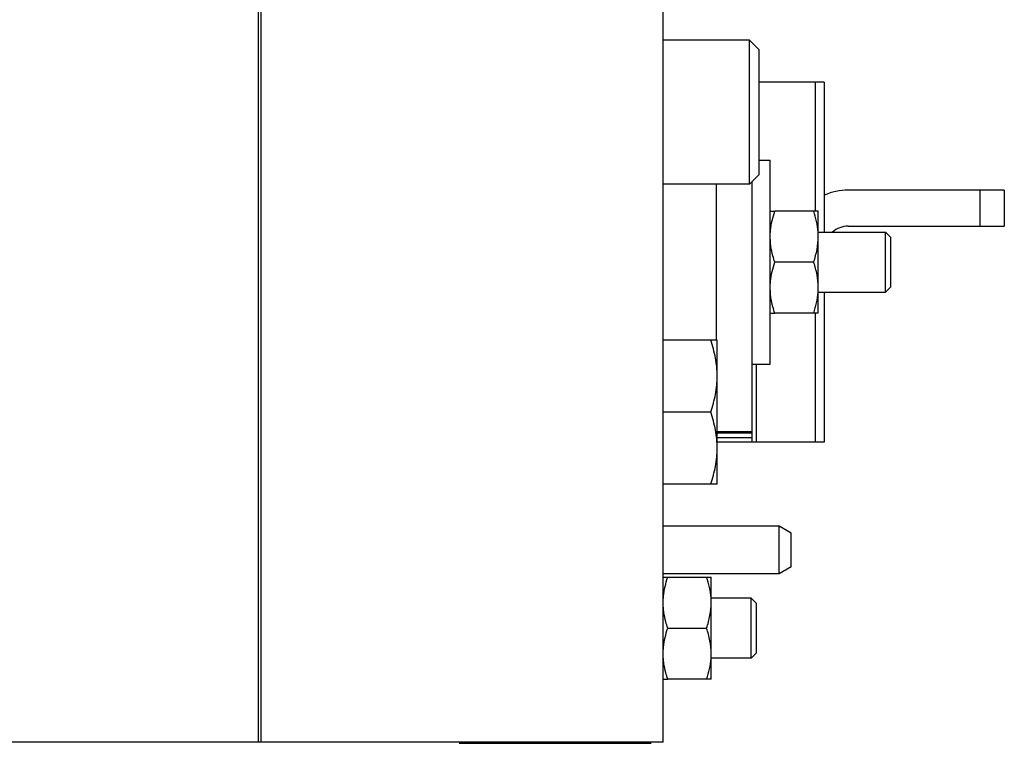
# Model space of a CAD drawing. Extents: x -3157 to 1181, y 8 to 2342.
# Tile 44 of 66: x -1556 to -1392, y 1899 to 2019. Entities that reach past the tile are written whole.
import ezdxf

# ---------------------------------------------------------------- set-up
doc = ezdxf.new("R2010")
doc.units = 0
doc.header["$LTSCALE"] = 65.395
doc.layers.get('0').update_dxf_attribs({"linetype": 'CONTINUOUS'})

msp = doc.modelspace()

# ---------------------------------------------------------------- linework, layer by layer
at = {"color": 6, "linetype": 'CONTINUOUS'}
for p, q in [((-1515.41, 1899), (-1515.41, 2239)), ((-1448.41, 1899), (-1448.41, 2239)), ((-1515.86, 1899), (-1515.86, 2059)), ((-1434.01, 2016), (-1448.41, 2016)), ((-1432.41, 2014.4), (-1434.01, 2016)), ((-1434.01, 1992), (-1434.01, 2016)), ((-1432.41, 1993.6), (-1432.41, 2014.4)), ((-1421.57, 2009), (-1432.41, 2009)), ((-1421.57, 2009), (-1421.57, 1984)), ((-1432.41, 1996), (-1430.57, 1996)), ((-1430.57, 1962), (-1430.57, 1996)), ((-1432.41, 1993.6), (-1434.01, 1992)), ((-1434.01, 1992), (-1448.41, 1992)), ((-1439.57, 1992), (-1439.57, 1966)), ((-1433.57, 1949), (-1433.57, 1992.44)), ((-1391.57, 1991), (-1417.57, 1991)), ((-1391.57, 1991), (-1391.57, 1985)), ((-1422.57, 1987.5), (-1429.81, 1987.5)), ((-1422.57, 1970.5), (-1422.57, 1987.5)), ((-1422.57, 1984), (-1411.36, 1984)), ((-1417.57, 1985), (-1391.57, 1985)), ((-1411.36, 1984), (-1410.46, 1983.1)), ((-1411.36, 1974), (-1411.36, 1984)), ((-1410.46, 1974.9), (-1410.46, 1983.1)), ((-1423.33, 1979), (-1429.81, 1979)), ((-1422.57, 1974), (-1411.36, 1974)), ((-1421.57, 1974), (-1421.57, 1949)), ((-1411.36, 1974), (-1410.46, 1974.9)), ((-1422.57, 1970.5), (-1429.81, 1970.5)), ((-1439.41, 1966), (-1448.41, 1966)), ((-1439.41, 1942), (-1439.41, 1966)), ((-1433.57, 1962), (-1430.57, 1962)), ((-1440.48, 1954), (-1448.41, 1954)), ((-1433.57, 1950.5), (-1439.41, 1950.5)), ((-1421.57, 1949), (-1439.41, 1949)), ((-1439.41, 1942), (-1448.41, 1942)), ((-1429.11, 1935), (-1448.41, 1935)), ((-1427.11, 1933.85), (-1429.11, 1935)), ((-1429.11, 1927.06), (-1429.11, 1935)), ((-1427.11, 1928.2), (-1427.11, 1933.85)), ((-1447.65, 1926.5), (-1440.41, 1926.5)), ((-1440.41, 1909.5), (-1440.41, 1926.5)), ((-1433.76, 1923), (-1440.41, 1923)), ((-1432.86, 1922.1), (-1433.76, 1923)), ((-1433.76, 1913), (-1433.76, 1923)), ((-1432.86, 1913.9), (-1432.86, 1922.1)), ((-1447.65, 1918), (-1441.17, 1918)), ((-1432.86, 1913.9), (-1433.76, 1913)), ((-1433.76, 1913), (-1440.41, 1913)), ((-1440.41, 1909.5), (-1447.65, 1909.5)), ((-1448.41, 1899), (-1579.36, 1899))]:
    msp.add_line(p, q, dxfattribs=at)
at = {"color": 9, "linetype": 'CONTINUOUS'}
for p, q in [((-1423.04, 1987.5), (-1423.04, 2009)), ((-1395.57, 1985), (-1395.57, 1991)), ((-1423.04, 1949), (-1423.04, 1970.5)), ((-1432.9, 1962), (-1432.9, 1949)), ((-1433.57, 1950.74), (-1439.41, 1950.74)), ((-1433.57, 1949.7), (-1439.41, 1949.7))]:
    msp.add_line(p, q, dxfattribs=at)
at = {"color": 2, "linetype": 'CONTINUOUS'}
for p, q in [((-1430.57, 1987.5), (-1429.81, 1987.5)), ((-1430.57, 1970.5), (-1429.81, 1970.5)), ((-1427.11, 1928.2), (-1429.11, 1927.06)), ((-1429.11, 1927.06), (-1448.41, 1927.06)), ((-1448.41, 1926.5), (-1447.65, 1926.5)), ((-1448.41, 1909.5), (-1447.65, 1909.5)), ((-1482.41, 1898.8), (-1450.41, 1898.8))]:
    msp.add_line(p, q, dxfattribs=at)
at = {"color": 6, "linetype": 'CONTINUOUS'}
for centre, radius, start, end in [((-1417.57, 1981), 10, 90, 113.5822), ((-1433.98, 1983.22), 11.42, 3.5413, 3.89), ((-1433.55, 1983.25), 10.98, 0.0237, 3.5623), ((-1417.57, 1981), 4, 90, 131.4041), ((-1433.54, 1974.75), 10.98, 356.444, 359.9767), ((-1433.98, 1974.78), 11.42, 356.1097, 356.465), ((-1451.95, 1922.22), 11.54, 3.5523, 3.8932), ((-1451.32, 1922.25), 10.91, 0.019, 3.5837), ((-1451.32, 1913.75), 10.91, 356.4229, 359.9812), ((-1451.94, 1913.79), 11.54, 356.107, 356.4538)]:
    msp.add_arc(centre, radius, start, end, dxfattribs=at)
at = {"color": 2, "linetype": 'CONTINUOUS'}
for points, knots in [([(-1430.57, 1983.25), (-1430.57, 1983.61), (-1430.52, 1984.51), (-1430.28, 1985.94), (-1429.98, 1986.98), (-1429.81, 1987.5)], [0, 0, 0, 0, 0.248906, 0.623273, 1, 1, 1, 1]), ([(-1429.81, 1979), (-1429.92, 1979.35), (-1430.19, 1980.21), (-1430.43, 1981.37), (-1430.55, 1982.44), (-1430.57, 1982.98), (-1430.57, 1983.25)], [0, 0, 0, 0, 0.251432, 0.626451, 0.813361, 1, 1, 1, 1]), ([(-1430.57, 1974.75), (-1430.57, 1975.11), (-1430.52, 1976.01), (-1430.28, 1977.44), (-1429.98, 1978.48), (-1429.81, 1979)], [0, 0, 0, 0, 0.248906, 0.623273, 1, 1, 1, 1]), ([(-1429.81, 1970.5), (-1429.92, 1970.85), (-1430.19, 1971.71), (-1430.43, 1972.87), (-1430.55, 1973.94), (-1430.57, 1974.48), (-1430.57, 1974.75)], [0, 0, 0, 0, 0.251432, 0.626451, 0.813361, 1, 1, 1, 1]), ([(-1448.41, 1922.25), (-1448.41, 1922.61), (-1448.36, 1923.51), (-1448.12, 1924.94), (-1447.82, 1925.98), (-1447.65, 1926.5)], [0, 0, 0, 0, 0.248907, 0.623271, 1, 1, 1, 1]), ([(-1447.65, 1918), (-1447.76, 1918.35), (-1448.03, 1919.21), (-1448.27, 1920.37), (-1448.39, 1921.44), (-1448.41, 1921.98), (-1448.41, 1922.25)], [0, 0, 0, 0, 0.251432, 0.62645, 0.813361, 1, 1, 1, 1]), ([(-1448.41, 1913.75), (-1448.41, 1914.11), (-1448.36, 1915.01), (-1448.12, 1916.44), (-1447.82, 1917.48), (-1447.65, 1918)], [0, 0, 0, 0, 0.248907, 0.623271, 1, 1, 1, 1]), ([(-1447.65, 1909.5), (-1447.76, 1909.85), (-1448.03, 1910.71), (-1448.27, 1911.87), (-1448.39, 1912.94), (-1448.41, 1913.48), (-1448.41, 1913.75)], [0, 0, 0, 0, 0.251432, 0.62645, 0.813361, 1, 1, 1, 1])]:
    msp.add_open_spline(points, degree=3, knots=knots, dxfattribs=at)
at = {"color": 6, "linetype": 'CONTINUOUS'}
for points, knots in [([(-1422.59, 1984), (-1422.63, 1984.59), (-1422.81, 1985.78), (-1423.14, 1986.93), (-1423.33, 1987.5)], [0, 0, 0, 0, 0.498322, 1, 1, 1, 1]), ([(-1423.33, 1979), (-1423.1, 1979.69), (-1422.71, 1981.09), (-1422.57, 1982.53), (-1422.57, 1983.25)], [0, 0, 0, 0, 0.501872, 1, 1, 1, 1]), ([(-1422.57, 1974.75), (-1422.57, 1975.47), (-1422.71, 1976.92), (-1423.1, 1978.31), (-1423.33, 1979)], [0, 0, 0, 0, 0.498128, 1, 1, 1, 1]), ([(-1423.33, 1970.5), (-1423.14, 1971.07), (-1422.81, 1972.22), (-1422.63, 1973.41), (-1422.59, 1974)], [0, 0, 0, 0, 0.501678, 1, 1, 1, 1]), ([(-1439.41, 1960), (-1439.41, 1961.02), (-1439.61, 1963.06), (-1440.16, 1965.03), (-1440.48, 1966)], [0, 0, 0, 0, 0.498121, 1, 1, 1, 1]), ([(-1440.48, 1954), (-1440.16, 1954.97), (-1439.61, 1956.94), (-1439.41, 1958.99), (-1439.41, 1960)], [0, 0, 0, 0, 0.501879, 1, 1, 1, 1]), ([(-1439.41, 1948), (-1439.41, 1949.02), (-1439.61, 1951.06), (-1440.16, 1953.03), (-1440.48, 1954)], [0, 0, 0, 0, 0.498121, 1, 1, 1, 1]), ([(-1440.48, 1942), (-1440.16, 1942.97), (-1439.61, 1944.94), (-1439.41, 1946.99), (-1439.41, 1948)], [0, 0, 0, 0, 0.501879, 1, 1, 1, 1]), ([(-1440.43, 1923), (-1440.47, 1923.59), (-1440.65, 1924.78), (-1440.98, 1925.93), (-1441.17, 1926.5)], [0, 0, 0, 0, 0.498322, 1, 1, 1, 1]), ([(-1441.17, 1918), (-1440.94, 1918.69), (-1440.55, 1920.09), (-1440.41, 1921.53), (-1440.41, 1922.25)], [0, 0, 0, 0, 0.501872, 1, 1, 1, 1]), ([(-1440.41, 1913.75), (-1440.41, 1914.47), (-1440.55, 1915.92), (-1440.94, 1917.31), (-1441.17, 1918)], [0, 0, 0, 0, 0.498128, 1, 1, 1, 1]), ([(-1441.17, 1909.5), (-1440.98, 1910.07), (-1440.65, 1911.22), (-1440.47, 1912.41), (-1440.43, 1913)], [0, 0, 0, 0, 0.501678, 1, 1, 1, 1])]:
    msp.add_open_spline(points, degree=3, knots=knots, dxfattribs=at)

doc.saveas('drawing.dxf')
